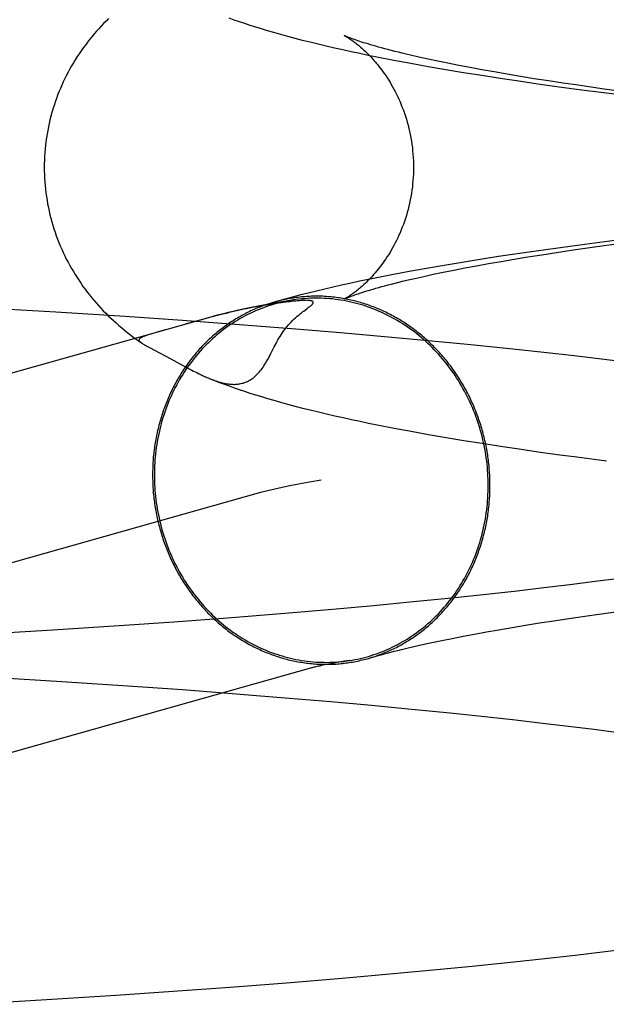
# Model space of a CAD drawing. Header units: inches. Extents: x 0 to 243, y 0 to 157.
# Tile 24 of 84: x 74.4971 to 74.559, y 82.6921 to 82.7962. Entities that reach past the tile are written whole.
import ezdxf

# ---------------------------------------------------------------- set-up
doc = ezdxf.new("R2010")
doc.units = ezdxf.units.IN
doc.header["$LTSCALE"] = 13.348617
doc.header["$MEASUREMENT"] = 0
doc.linetypes.add('HIDDEN', pattern=[0.2, 0.1, -0.1])
doc.layers.add('DEFAULT_2', color=8, linetype='HIDDEN')

msp = doc.modelspace()

# ---------------------------------------------------------------- linework, layer by layer
at = {"layer": 'DEFAULT_2', "color": 8, "linetype": 'HIDDEN'}
for p, q in [((74.53659, 82.79191), (74.53839, 82.79158)), ((74.53839, 82.79158), (74.54022, 82.79125)), ((74.5402, 82.79202), (74.53923, 82.79223)), ((74.54122, 82.7918), (74.5402, 82.79202)), ((74.5423, 82.79158), (74.54122, 82.7918)), ((74.54344, 82.79135), (74.5423, 82.79158)), ((74.54022, 82.79125), (74.54207, 82.79093)), ((74.54207, 82.79093), (74.54395, 82.79061)), ((74.54463, 82.79112), (74.54344, 82.79135)), ((74.54395, 82.79061), (74.54587, 82.79031)), ((74.54588, 82.79089), (74.54463, 82.79112)), ((74.54718, 82.79066), (74.54588, 82.79089)), ((74.54854, 82.79042), (74.54718, 82.79066)), ((74.54587, 82.79031), (74.54781, 82.79001)), ((74.54781, 82.79001), (74.54979, 82.78971)), ((74.54995, 82.79019), (74.54854, 82.79042)), ((74.54979, 82.78971), (74.55178, 82.78942)), ((74.5514, 82.78995), (74.54995, 82.79019)), ((74.55291, 82.78972), (74.5514, 82.78995)), ((74.55447, 82.78948), (74.55291, 82.78972)), ((74.55607, 82.78925), (74.55447, 82.78948)), ((74.55178, 82.78942), (74.55381, 82.78914)), ((74.55381, 82.78914), (74.55587, 82.78886)), ((74.55587, 82.78886), (74.55901, 82.78846)), ((74.55856, 82.78889), (74.55607, 82.78925)), ((74.56115, 82.78854), (74.55856, 82.78889)), ((74.55901, 82.78846), (74.56221, 82.78806)), ((74.55993, 82.77283), (74.55676, 82.77242)), ((74.55366, 82.77201), (74.55163, 82.77172)), ((74.55676, 82.77242), (74.55366, 82.77201)), ((74.55375, 82.77158), (74.55533, 82.77181)), ((74.55533, 82.77181), (74.55779, 82.77217)), ((74.55779, 82.77217), (74.56035, 82.77252)), ((74.5457, 82.77084), (74.54379, 82.77053)), ((74.54765, 82.77114), (74.5457, 82.77084)), ((74.54962, 82.77143), (74.54765, 82.77114)), ((74.54791, 82.77063), (74.54929, 82.77087)), ((74.54929, 82.77087), (74.55073, 82.77111)), ((74.55163, 82.77172), (74.54962, 82.77143)), ((74.55073, 82.77111), (74.55221, 82.77134)), ((74.55221, 82.77134), (74.55375, 82.77158)), ((74.54003, 82.76989), (74.5382, 82.76956)), ((74.5419, 82.77021), (74.54003, 82.76989)), ((74.54179, 82.76949), (74.54291, 82.76971)), ((74.54379, 82.77053), (74.5419, 82.77021)), ((74.54291, 82.76971), (74.54407, 82.76994)), ((74.54407, 82.76994), (74.5453, 82.77017)), ((74.5453, 82.77017), (74.54658, 82.7704)), ((74.54658, 82.7704), (74.54791, 82.77063)), ((74.53638, 82.76921), (74.5346, 82.76886)), ((74.5382, 82.76956), (74.53638, 82.76921)), ((74.53792, 82.76863), (74.5388, 82.76884)), ((74.5388, 82.76884), (74.53974, 82.76905)), ((74.53974, 82.76905), (74.54074, 82.76927)), ((74.54074, 82.76927), (74.54179, 82.76949)), ((74.50089, 82.76526), (74.49358, 82.76569)), ((74.52181, 82.76579), (74.52129, 82.76568)), ((74.52228, 82.76587), (74.52181, 82.76579)), ((74.52271, 82.76595), (74.52228, 82.76587)), ((74.52311, 82.76602), (74.52271, 82.76595)), ((74.52347, 82.76608), (74.52311, 82.76602)), ((74.52381, 82.76613), (74.52347, 82.76608)), ((74.52412, 82.76618), (74.52381, 82.76613)), ((74.52441, 82.76622), (74.52412, 82.76618)), ((74.52468, 82.76626), (74.52441, 82.76622)), ((74.52493, 82.76629), (74.52468, 82.76626)), ((74.52517, 82.76632), (74.52493, 82.76629)), ((74.52539, 82.76635), (74.52517, 82.76632)), ((74.52559, 82.76637), (74.52539, 82.76635)), ((74.52578, 82.76639), (74.52559, 82.76637)), ((74.52595, 82.76641), (74.52578, 82.76639)), ((74.52611, 82.76643), (74.52595, 82.76641)), ((74.52625, 82.76644), (74.52611, 82.76643)), ((74.52638, 82.76645), (74.52625, 82.76644)), ((74.52651, 82.76646), (74.52638, 82.76645)), ((74.52662, 82.76647), (74.52651, 82.76646)), ((74.52673, 82.76648), (74.52662, 82.76647)), ((74.52682, 82.76648), (74.52673, 82.76648)), ((74.52691, 82.76649), (74.52682, 82.76648)), ((74.52699, 82.76649), (74.52691, 82.76649)), ((74.52705, 82.76649), (74.52699, 82.76649)), ((74.52712, 82.76649), (74.52705, 82.76649)), ((74.52718, 82.7665), (74.52712, 82.76649)), ((74.52723, 82.7665), (74.52718, 82.7665)), ((74.52722, 82.76549), (74.52743, 82.76565)), ((74.52735, 82.7665), (74.52733, 82.7665)), ((74.5274, 82.7665), (74.52738, 82.7665)), ((74.52743, 82.76565), (74.52755, 82.76574)), ((74.51726, 82.76475), (74.38811, 82.72833)), ((74.5082, 82.7648), (74.50089, 82.76526)), ((74.51426, 82.76438), (74.5082, 82.7648)), ((74.51712, 82.76469), (74.51622, 82.76445)), ((74.52706, 82.76538), (74.52722, 82.76549)), ((74.52028, 82.76394), (74.51426, 82.76438)), ((74.51622, 82.76445), (74.51453, 82.76398)), ((74.52624, 82.76347), (74.52028, 82.76394)), ((74.53095, 82.76308), (74.52624, 82.76347)), ((74.5116, 82.76315), (74.51114, 82.76301)), ((74.51242, 82.76338), (74.5116, 82.76315)), ((74.53561, 82.76267), (74.53095, 82.76308)), ((74.5402, 82.76225), (74.53561, 82.76267)), ((74.50958, 82.76226), (74.50994, 82.76201)), ((74.50989, 82.76204), (74.50994, 82.76201)), ((74.51078, 82.76152), (74.51189, 82.76094)), ((74.54472, 82.76181), (74.5402, 82.76225)), ((74.54915, 82.76135), (74.54472, 82.76181)), ((74.55242, 82.76099), (74.54915, 82.76135)), ((74.51189, 82.76094), (74.51244, 82.76065)), ((74.51244, 82.76065), (74.51304, 82.76032)), ((74.51304, 82.76032), (74.51437, 82.7596)), ((74.55564, 82.76063), (74.55242, 82.76099)), ((74.55881, 82.76026), (74.55564, 82.76063)), ((74.51437, 82.7596), (74.51477, 82.75939)), ((74.51477, 82.75939), (74.51502, 82.75925)), ((74.56192, 82.75987), (74.55881, 82.76026)), ((74.51502, 82.75925), (74.51526, 82.75913)), ((74.51526, 82.75913), (74.51543, 82.75904)), ((74.51543, 82.75904), (74.5156, 82.75895)), ((74.5156, 82.75895), (74.51577, 82.75887)), ((74.51577, 82.75887), (74.51593, 82.75879)), ((74.51593, 82.75879), (74.51604, 82.75873)), ((74.51604, 82.75873), (74.51615, 82.75868)), ((74.51615, 82.75868), (74.51626, 82.75863)), ((74.51626, 82.75863), (74.51637, 82.75857)), ((74.51637, 82.75857), (74.51649, 82.75852)), ((74.51649, 82.75852), (74.5166, 82.75847)), ((74.5166, 82.75847), (74.51672, 82.75842)), ((74.51672, 82.75842), (74.51684, 82.75836)), ((74.51684, 82.75836), (74.51696, 82.75831)), ((74.53662, 82.753), (74.53842, 82.75267)), ((74.53842, 82.75267), (74.54025, 82.75234)), ((74.54025, 82.75234), (74.5421, 82.75202)), ((74.5421, 82.75202), (74.54399, 82.7517)), ((74.54399, 82.7517), (74.5459, 82.7514)), ((74.5459, 82.7514), (74.54785, 82.7511)), ((74.54785, 82.7511), (74.54982, 82.7508)), ((74.54982, 82.7508), (74.55182, 82.75051)), ((74.55182, 82.75051), (74.55385, 82.75023)), ((74.55385, 82.75023), (74.55591, 82.74995)), ((74.55591, 82.74995), (74.55905, 82.74955)), ((74.5225, 82.74618), (74.39341, 82.70978)), ((74.55518, 82.73643), (74.55243, 82.7361)), ((74.55785, 82.73677), (74.55518, 82.73643)), ((74.56043, 82.73711), (74.55785, 82.73677)), ((74.5467, 82.73546), (74.54272, 82.73504)), ((74.5496, 82.73578), (74.5467, 82.73546)), ((74.55243, 82.7361), (74.5496, 82.73578)), ((74.53862, 82.73462), (74.53442, 82.73423)), ((74.54272, 82.73504), (74.53862, 82.73462)), ((74.52464, 82.73337), (74.51903, 82.73292)), ((74.53012, 82.73384), (74.52464, 82.73337)), ((74.53442, 82.73423), (74.53012, 82.73384)), ((74.5575, 82.73322), (74.56004, 82.73357)), ((74.51334, 82.7325), (74.50757, 82.73209)), ((74.51903, 82.73292), (74.51334, 82.7325)), ((74.55049, 82.73216), (74.55196, 82.7324)), ((74.55196, 82.7324), (74.55349, 82.73263)), ((74.55349, 82.73263), (74.55506, 82.73287)), ((74.55506, 82.73287), (74.5575, 82.73322)), ((74.50058, 82.73164), (74.49355, 82.73121)), ((74.50757, 82.73209), (74.50058, 82.73164)), ((74.5439, 82.731), (74.54511, 82.73123)), ((74.54511, 82.73123), (74.54638, 82.73146)), ((74.54638, 82.73146), (74.54769, 82.73169)), ((74.54769, 82.73169), (74.54907, 82.73193)), ((74.54907, 82.73193), (74.55049, 82.73216)), ((74.53868, 82.72991), (74.53961, 82.73012)), ((74.53961, 82.73012), (74.5406, 82.73033)), ((74.5406, 82.73033), (74.54164, 82.73055)), ((74.54164, 82.73055), (74.54274, 82.73077)), ((74.54274, 82.73077), (74.5439, 82.731)), ((74.53781, 82.7297), (74.53868, 82.72991)), ((74.53043, 82.72818), (74.52993, 82.72809)), ((74.53099, 82.72828), (74.53043, 82.72818)), ((74.49447, 82.72664), (74.50151, 82.72621)), ((74.50151, 82.72621), (74.50849, 82.72575)), ((74.50849, 82.72575), (74.51426, 82.72535)), ((74.51426, 82.72535), (74.51994, 82.72492)), ((74.51994, 82.72492), (74.52554, 82.72446)), ((74.52554, 82.72446), (74.52993, 82.72409)), ((74.52993, 82.72409), (74.53423, 82.7237)), ((74.53423, 82.7237), (74.53844, 82.7233)), ((74.53844, 82.7233), (74.54255, 82.72289)), ((74.54255, 82.72289), (74.54653, 82.72247)), ((74.54653, 82.72247), (74.54945, 82.72215)), ((74.54945, 82.72215), (74.55228, 82.72182)), ((74.55228, 82.72182), (74.55504, 82.72149)), ((74.55504, 82.72149), (74.55771, 82.72116)), ((74.55771, 82.72116), (74.5603, 82.72082)), ((74.5589, 82.69767), (74.562, 82.69805)), ((74.54927, 82.69657), (74.55253, 82.69693)), ((74.55253, 82.69693), (74.55574, 82.69729)), ((74.55574, 82.69729), (74.5589, 82.69767)), ((74.54034, 82.69568), (74.54485, 82.69612)), ((74.54485, 82.69612), (74.54927, 82.69657)), ((74.52523, 82.69436), (74.53112, 82.69485)), ((74.53112, 82.69485), (74.53576, 82.69525)), ((74.53576, 82.69525), (74.54034, 82.69568)), ((74.51326, 82.69346), (74.51928, 82.6939)), ((74.51928, 82.6939), (74.52523, 82.69436)), ((74.49991, 82.69259), (74.50721, 82.69305)), ((74.50721, 82.69305), (74.51326, 82.69346)), ((74.49262, 82.69216), (74.49991, 82.69259))]:
    msp.add_line(p, q, dxfattribs=at)
for points in [[(74.50646, 82.79632), (74.50619, 82.79605), (74.50593, 82.79579), (74.50567, 82.79551), (74.50542, 82.79524), (74.50517, 82.79496), (74.50493, 82.79468), (74.50469, 82.79439), (74.50445, 82.7941), (74.50422, 82.79381), (74.504, 82.79351), (74.50378, 82.79321), (74.50356, 82.7929), (74.50335, 82.79259), (74.50314, 82.79228), (74.50294, 82.79196), (74.50274, 82.79164), (74.50255, 82.79131), (74.50236, 82.79098), (74.50218, 82.79065), (74.50201, 82.79031), (74.50184, 82.78997), (74.50167, 82.78962), (74.50151, 82.78927), (74.50136, 82.78892), (74.50121, 82.78857), (74.50107, 82.78821), (74.50094, 82.78784), (74.50081, 82.78748), (74.50069, 82.78711), (74.50057, 82.78674), (74.50046, 82.78636), (74.50036, 82.78599), (74.50026, 82.78561), (74.50017, 82.78523), (74.50009, 82.78485), (74.50002, 82.78446), (74.49995, 82.78408), (74.49989, 82.78369), (74.49983, 82.7833), (74.49979, 82.78291), (74.49975, 82.78252), (74.49972, 82.78213), (74.49969, 82.78173), (74.49967, 82.78134), (74.49966, 82.78095), (74.49966, 82.78058)], [(74.51917, 82.79637), (74.5197, 82.79618), (74.52024, 82.796), (74.5208, 82.79581), (74.52137, 82.79562), (74.52197, 82.79544), (74.52258, 82.79525), (74.52322, 82.79505), (74.52389, 82.79486), (74.5246, 82.79466), (74.52534, 82.79446), (74.52611, 82.79425), (74.52691, 82.79404), (74.52774, 82.79384), (74.52858, 82.79363), (74.52944, 82.79343), (74.53032, 82.79322), (74.5312, 82.79302), (74.53209, 82.79283), (74.53299, 82.79264), (74.53389, 82.79245), (74.53479, 82.79227), (74.53659, 82.79191)], [(74.53135, 82.79451), (74.53134, 82.79452), (74.53135, 82.79451), (74.53136, 82.79451), (74.53138, 82.7945), (74.53141, 82.79448), (74.53144, 82.79446), (74.53148, 82.79444), (74.53153, 82.79442), (74.53158, 82.79439), (74.53163, 82.79435), (74.53169, 82.79432), (74.53176, 82.79427), (74.53183, 82.79423), (74.5319, 82.79418), (74.53198, 82.79413), (74.53206, 82.79407), (74.53215, 82.79401), (74.53224, 82.79395), (74.53233, 82.79388), (74.53243, 82.79381), (74.53253, 82.79373), (74.53263, 82.79365), (74.53274, 82.79357), (74.53285, 82.79348), (74.53296, 82.79339), (74.53307, 82.79329), (74.53319, 82.79319), (74.53331, 82.79308), (74.53343, 82.79297), (74.53356, 82.79285), (74.53368, 82.79273), (74.53381, 82.79261), (74.53394, 82.79247), (74.53407, 82.79234), (74.53421, 82.79219), (74.53434, 82.79205), (74.53448, 82.79189), (74.53462, 82.79173), (74.53476, 82.79157), (74.5349, 82.7914), (74.53504, 82.79122), (74.53518, 82.79104), (74.53533, 82.79085), (74.53547, 82.79065), (74.53561, 82.79045), (74.53576, 82.79024), (74.5359, 82.79002), (74.53604, 82.7898), (74.53618, 82.78957), (74.53632, 82.78933), (74.53646, 82.78909), (74.5366, 82.78884), (74.53673, 82.78858), (74.53687, 82.78832), (74.537, 82.78805), (74.53712, 82.78777), (74.53725, 82.78749), (74.53737, 82.7872), (74.53748, 82.78691), (74.5376, 82.78661), (74.53771, 82.7863), (74.53781, 82.78599), (74.53791, 82.78568), (74.538, 82.78536), (74.53809, 82.78503), (74.53817, 82.7847), (74.53825, 82.78437), (74.53832, 82.78404), (74.53838, 82.7837), (74.53844, 82.78336), (74.53849, 82.78301), (74.53854, 82.78267), (74.53857, 82.78232), (74.5386, 82.78197), (74.53863, 82.78162), (74.53865, 82.78126), (74.53866, 82.78091), (74.53866, 82.78058)], [(74.53923, 82.79223), (74.53833, 82.79244), (74.5379, 82.79254), (74.53748, 82.79264), (74.53708, 82.79274), (74.53669, 82.79284), (74.53632, 82.79293), (74.53596, 82.79303), (74.53562, 82.79312), (74.53529, 82.79321), (74.53498, 82.79329), (74.53468, 82.79338), (74.53439, 82.79346), (74.53412, 82.79354), (74.53387, 82.79362), (74.53362, 82.79369), (74.53339, 82.79376), (74.53318, 82.79383), (74.53298, 82.7939), (74.53279, 82.79396), (74.53262, 82.79402), (74.53245, 82.79408), (74.5323, 82.79413), (74.53217, 82.79418), (74.53204, 82.79423), (74.53193, 82.79427), (74.53182, 82.79431), (74.53173, 82.79435), (74.53165, 82.79438), (74.53158, 82.79441), (74.53152, 82.79444), (74.53147, 82.79446), (74.53142, 82.79448), (74.53139, 82.79449), (74.53137, 82.79451), (74.53136, 82.79451)], [(74.49966, 82.78058), (74.49966, 82.78022), (74.49967, 82.77983), (74.49969, 82.77944), (74.49971, 82.77905), (74.49975, 82.77866), (74.49979, 82.77827), (74.49983, 82.77788), (74.49989, 82.77749), (74.49995, 82.7771), (74.50001, 82.77672), (74.50009, 82.77634), (74.50017, 82.77595), (74.50026, 82.77557), (74.50035, 82.7752), (74.50046, 82.77482), (74.50056, 82.77445), (74.50068, 82.77408), (74.5008, 82.77371), (74.50093, 82.77335), (74.50106, 82.77298), (74.5012, 82.77263), (74.50135, 82.77227), (74.5015, 82.77192), (74.50166, 82.77157), (74.50182, 82.77122), (74.50199, 82.77088), (74.50217, 82.77055), (74.50235, 82.77021), (74.50253, 82.76988), (74.50273, 82.76956), (74.50292, 82.76924), (74.50312, 82.76892), (74.50333, 82.7686), (74.50354, 82.7683), (74.50375, 82.76799), (74.50397, 82.76769), (74.5042, 82.76739), (74.50443, 82.7671), (74.50466, 82.76681), (74.5049, 82.76652), (74.50514, 82.76624), (74.50539, 82.76596), (74.50564, 82.76569), (74.50589, 82.76542), (74.50616, 82.76515), (74.50642, 82.76489), (74.50669, 82.76462), (74.50697, 82.76437), (74.50724, 82.76412), (74.50753, 82.76387), (74.50781, 82.76363), (74.50809, 82.76339), (74.50838, 82.76315), (74.50868, 82.76293), (74.50897, 82.7627), (74.50927, 82.76248), (74.50958, 82.76226)], [(74.53866, 82.78058), (74.53866, 82.78025), (74.53865, 82.7799), (74.53863, 82.77955), (74.5386, 82.7792), (74.53857, 82.77885), (74.53854, 82.7785), (74.53849, 82.77815), (74.53844, 82.77781), (74.53838, 82.77747), (74.53832, 82.77713), (74.53825, 82.77679), (74.53817, 82.77646), (74.53809, 82.77613), (74.538, 82.77581), (74.53791, 82.77549), (74.53781, 82.77517), (74.5377, 82.77486), (74.5376, 82.77455), (74.53748, 82.77425), (74.53737, 82.77396), (74.53724, 82.77367), (74.53712, 82.77339), (74.53699, 82.77311), (74.53686, 82.77284), (74.53673, 82.77258), (74.53659, 82.77232), (74.53646, 82.77207), (74.53632, 82.77183), (74.53618, 82.77159), (74.53604, 82.77136), (74.53589, 82.77114), (74.53575, 82.77092), (74.53561, 82.77072), (74.53547, 82.77051), (74.53532, 82.77032), (74.53518, 82.77013), (74.53504, 82.76994), (74.5349, 82.76977), (74.53476, 82.76959), (74.53462, 82.76943), (74.53448, 82.76927), (74.53434, 82.76912), (74.53421, 82.76897), (74.53407, 82.76883), (74.53394, 82.76869), (74.53381, 82.76856), (74.53368, 82.76843), (74.53355, 82.76831), (74.53343, 82.76819), (74.53331, 82.76808), (74.53319, 82.76798), (74.53307, 82.76787), (74.53296, 82.76778), (74.53284, 82.76768), (74.53273, 82.76759), (74.53263, 82.76751), (74.53252, 82.76743), (74.53242, 82.76735), (74.53233, 82.76728), (74.53223, 82.76721), (74.53214, 82.76715), (74.53206, 82.76709), (74.53198, 82.76704), (74.5319, 82.76698), (74.53182, 82.76693), (74.53175, 82.76689), (74.53169, 82.76685), (74.53163, 82.76681), (74.53157, 82.76678), (74.53152, 82.76675), (74.53148, 82.76673), (74.53144, 82.7667), (74.53141, 82.76669), (74.53138, 82.76667), (74.53136, 82.76666), (74.53135, 82.76665), (74.53134, 82.76665)], [(74.5346, 82.76886), (74.53371, 82.76868), (74.53282, 82.76849), (74.53194, 82.7683), (74.53106, 82.76811), (74.53017, 82.76791), (74.52929, 82.76771), (74.52841, 82.7675), (74.52752, 82.76728), (74.52663, 82.76705), (74.52574, 82.76682), (74.52484, 82.76657), (74.52395, 82.76632)], [(74.53134, 82.76665), (74.53135, 82.76665), (74.53137, 82.76666), (74.53139, 82.76667), (74.53143, 82.76669), (74.53147, 82.76671), (74.53152, 82.76673), (74.53158, 82.76676), (74.53165, 82.76679), (74.53174, 82.76682), (74.53183, 82.76686), (74.53193, 82.7669), (74.53205, 82.76694), (74.53217, 82.76699), (74.53231, 82.76704), (74.53246, 82.76709), (74.53263, 82.76715), (74.5328, 82.76721), (74.53299, 82.76727), (74.53319, 82.76734), (74.53341, 82.76741), (74.53364, 82.76748), (74.53388, 82.76755), (74.53414, 82.76763), (74.53441, 82.76771), (74.5347, 82.76779), (74.535, 82.76788), (74.53531, 82.76797), (74.53564, 82.76806), (74.53598, 82.76815), (74.53634, 82.76824), (74.53672, 82.76834), (74.5371, 82.76843), (74.53751, 82.76853), (74.53792, 82.76863)], [(74.52592, 82.76655), (74.52566, 82.76651), (74.52537, 82.76645), (74.52508, 82.76639), (74.52479, 82.76633), (74.5245, 82.76626), (74.52421, 82.76618), (74.52393, 82.7661), (74.52364, 82.76602), (74.52336, 82.76593), (74.52308, 82.76583), (74.5228, 82.76573), (74.52252, 82.76562), (74.52224, 82.76551), (74.52197, 82.76539), (74.52169, 82.76527), (74.52142, 82.76514), (74.52115, 82.76501), (74.52089, 82.76487), (74.52062, 82.76473), (74.52036, 82.76458), (74.5201, 82.76443), (74.51985, 82.76428), (74.51959, 82.76411), (74.51934, 82.76395), (74.51909, 82.76378), (74.51885, 82.7636), (74.5186, 82.76342), (74.51836, 82.76323), (74.51813, 82.76305), (74.51789, 82.76285), (74.51766, 82.76265), (74.51743, 82.76245), (74.51721, 82.76224), (74.51699, 82.76203), (74.51677, 82.76182), (74.51656, 82.7616), (74.51635, 82.76137), (74.51614, 82.76115), (74.51594, 82.76092), (74.51574, 82.76068), (74.51554, 82.76044), (74.51535, 82.7602), (74.51516, 82.75995), (74.51498, 82.7597), (74.5148, 82.75945), (74.51462, 82.75919), (74.51445, 82.75893), (74.51428, 82.75867), (74.51411, 82.75841), (74.51396, 82.75814), (74.5138, 82.75786), (74.51365, 82.75759), (74.5135, 82.75731), (74.51336, 82.75703), (74.51322, 82.75674), (74.51309, 82.75646), (74.51296, 82.75617), (74.51283, 82.75588), (74.51272, 82.75558), (74.5126, 82.75529), (74.51249, 82.75499), (74.51238, 82.75469), (74.51228, 82.75438), (74.51219, 82.75408), (74.51209, 82.75377), (74.51201, 82.75347), (74.51193, 82.75316), (74.51185, 82.75284), (74.51178, 82.75253), (74.51171, 82.75222), (74.51165, 82.7519), (74.51159, 82.75158), (74.51154, 82.75126), (74.51149, 82.75095), (74.51145, 82.75062), (74.51141, 82.7503), (74.51138, 82.74998), (74.51135, 82.74966), (74.51133, 82.74934), (74.51131, 82.74901), (74.5113, 82.74869), (74.51129, 82.74836), (74.51129, 82.74804)], [(74.54674, 82.74694), (74.54674, 82.74713), (74.54674, 82.74732), (74.54674, 82.74751), (74.54673, 82.7477), (74.54672, 82.74789), (74.54671, 82.74808), (74.5467, 82.74827), (74.54669, 82.74846), (74.54667, 82.74865), (74.54666, 82.74884), (74.54664, 82.74904), (74.54662, 82.74923), (74.5466, 82.74942), (74.54658, 82.74961), (74.54655, 82.7498), (74.54652, 82.74999), (74.5465, 82.75017), (74.54647, 82.75036), (74.54643, 82.75055), (74.5464, 82.75074), (74.54637, 82.75093), (74.54633, 82.75112), (74.54629, 82.7513), (74.54625, 82.75149), (74.54621, 82.75168), (74.54617, 82.75186), (74.54612, 82.75205), (74.54607, 82.75224), (74.54603, 82.75242), (74.54598, 82.75261), (74.54593, 82.75279), (74.54587, 82.75297), (74.54582, 82.75316), (74.54576, 82.75334), (74.5457, 82.75352), (74.54564, 82.7537), (74.54558, 82.75388), (74.54552, 82.75406), (74.54545, 82.75424), (74.54539, 82.75442), (74.54532, 82.7546), (74.54525, 82.75478), (74.54518, 82.75495), (74.54511, 82.75513), (74.54503, 82.75531), (74.54496, 82.75548), (74.54488, 82.75565), (74.5448, 82.75583), (74.54472, 82.756), (74.54464, 82.75617), (74.54456, 82.75634), (74.54447, 82.75651), (74.54439, 82.75668), (74.5443, 82.75685), (74.54421, 82.75701), (74.54412, 82.75718), (74.54403, 82.75735), (74.54393, 82.75751), (74.54384, 82.75767), (74.54374, 82.75784), (74.54364, 82.758), (74.54354, 82.75816), (74.54344, 82.75832), (74.54334, 82.75847), (74.54324, 82.75863), (74.54313, 82.75879), (74.54303, 82.75894), (74.54292, 82.7591), (74.54281, 82.75925), (74.5427, 82.7594), (74.54259, 82.75955), (74.54247, 82.7597), (74.54236, 82.75985), (74.54224, 82.76), (74.54213, 82.76014), (74.54201, 82.76029), (74.54189, 82.76043), (74.54177, 82.76057), (74.54165, 82.76071), (74.54152, 82.76085), (74.5414, 82.76099), (74.54127, 82.76113), (74.54115, 82.76126), (74.54102, 82.7614), (74.54089, 82.76153), (74.54076, 82.76166), (74.54063, 82.76179), (74.5405, 82.76192), (74.54036, 82.76205), (74.54023, 82.76217), (74.54009, 82.7623), (74.53996, 82.76242), (74.53982, 82.76254), (74.53968, 82.76266), (74.53954, 82.76278), (74.5394, 82.7629), (74.53926, 82.76302), (74.53911, 82.76313), (74.53897, 82.76324), (74.53882, 82.76336), (74.53868, 82.76347), (74.53853, 82.76357), (74.53838, 82.76368), (74.53823, 82.76379), (74.53808, 82.76389), (74.53793, 82.76399), (74.53778, 82.76409), (74.53763, 82.76419), (74.53748, 82.76429), (74.53732, 82.76438), (74.53717, 82.76448), (74.53701, 82.76457), (74.53686, 82.76466), (74.5367, 82.76475), (74.53654, 82.76484), (74.53638, 82.76492), (74.53622, 82.76501), (74.53606, 82.76509), (74.5359, 82.76517), (74.53574, 82.76525), (74.53558, 82.76533), (74.53542, 82.7654), (74.53525, 82.76548), (74.53509, 82.76555), (74.53493, 82.76562), (74.53476, 82.76569), (74.5346, 82.76575), (74.53443, 82.76582), (74.53426, 82.76588), (74.5341, 82.76594), (74.53393, 82.766), (74.53376, 82.76606), (74.53359, 82.76612), (74.53342, 82.76617), (74.53325, 82.76622), (74.53308, 82.76627), (74.53291, 82.76632), (74.53274, 82.76637), (74.53257, 82.76642), (74.5324, 82.76646), (74.53223, 82.7665), (74.53205, 82.76654), (74.53188, 82.76658), (74.53171, 82.76662), (74.53154, 82.76665), (74.53136, 82.76668), (74.53119, 82.76671), (74.53102, 82.76674), (74.53084, 82.76677), (74.53067, 82.76679), (74.53049, 82.76682), (74.53032, 82.76684), (74.53015, 82.76686), (74.52997, 82.76688), (74.5298, 82.76689), (74.52962, 82.7669), (74.52945, 82.76692), (74.52927, 82.76693), (74.5291, 82.76694), (74.52892, 82.76694), (74.52875, 82.76695), (74.52857, 82.76695), (74.5284, 82.76695), (74.52822, 82.76695), (74.52805, 82.76695), (74.52787, 82.76694), (74.5277, 82.76693), (74.52752, 82.76692), (74.52735, 82.76691), (74.52717, 82.7669), (74.527, 82.76689), (74.52683, 82.76687), (74.52665, 82.76685), (74.52648, 82.76683), (74.52631, 82.76681), (74.52613, 82.76679), (74.52596, 82.76676), (74.52579, 82.76674), (74.52562, 82.76671), (74.52544, 82.76668), (74.52527, 82.76664), (74.5251, 82.76661), (74.52493, 82.76657), (74.52476, 82.76653), (74.52459, 82.76649), (74.52442, 82.76645), (74.52425, 82.76641), (74.52408, 82.76636)], [(74.54656, 82.74694), (74.54655, 82.74727), (74.54655, 82.74759), (74.54653, 82.74792), (74.54652, 82.74824), (74.54649, 82.74857), (74.54647, 82.74889), (74.54643, 82.74922), (74.5464, 82.74954), (74.54635, 82.74986), (74.54631, 82.75018), (74.54625, 82.75051), (74.5462, 82.75083), (74.54613, 82.75115), (74.54607, 82.75147), (74.54599, 82.75178), (74.54592, 82.7521), (74.54583, 82.75241), (74.54575, 82.75273), (74.54566, 82.75304), (74.54556, 82.75335), (74.54546, 82.75366), (74.54535, 82.75397), (74.54524, 82.75427), (74.54513, 82.75458), (74.54501, 82.75488), (74.54488, 82.75518), (74.54475, 82.75547), (74.54462, 82.75577), (74.54448, 82.75606), (74.54434, 82.75635), (74.54419, 82.75664), (74.54404, 82.75692), (74.54389, 82.75721), (74.54373, 82.75748), (74.54356, 82.75776), (74.5434, 82.75804), (74.54322, 82.75831), (74.54305, 82.75857), (74.54287, 82.75884), (74.54268, 82.7591), (74.54249, 82.75936), (74.5423, 82.75961), (74.54211, 82.75986), (74.54191, 82.76011), (74.5417, 82.76035), (74.5415, 82.76059), (74.54129, 82.76083), (74.54107, 82.76106), (74.54085, 82.76129), (74.54063, 82.76152), (74.54041, 82.76174), (74.54018, 82.76195), (74.53995, 82.76217), (74.53972, 82.76237), (74.53948, 82.76258), (74.53924, 82.76278), (74.539, 82.76297), (74.53875, 82.76317), (74.5385, 82.76335), (74.53825, 82.76353), (74.538, 82.76371), (74.53774, 82.76388), (74.53748, 82.76405), (74.53722, 82.76422), (74.53695, 82.76437), (74.53669, 82.76453), (74.53642, 82.76468), (74.53615, 82.76482), (74.53588, 82.76496), (74.5356, 82.7651), (74.53532, 82.76522), (74.53505, 82.76535), (74.53477, 82.76547), (74.53448, 82.76558), (74.5342, 82.76569), (74.53392, 82.76579), (74.53363, 82.76589), (74.53334, 82.76599), (74.53305, 82.76607), (74.53276, 82.76616), (74.53247, 82.76623), (74.53218, 82.7663), (74.53189, 82.76637), (74.53159, 82.76643), (74.5313, 82.76649), (74.531, 82.76654), (74.53071, 82.76658), (74.53041, 82.76662), (74.53011, 82.76666), (74.52981, 82.76668), (74.52952, 82.76671), (74.52922, 82.76672), (74.52892, 82.76674), (74.52862, 82.76674), (74.52833, 82.76674), (74.52803, 82.76674), (74.52773, 82.76673), (74.52743, 82.76671), (74.52714, 82.76669), (74.52684, 82.76667), (74.52655, 82.76664), (74.52625, 82.7666), (74.52596, 82.76656), (74.52521, 82.76644)], [(74.52395, 82.76632), (74.52392, 82.76631), (74.52375, 82.76626), (74.52358, 82.76621), (74.52341, 82.76616), (74.52325, 82.76611), (74.52308, 82.76605), (74.52292, 82.76599), (74.52275, 82.76593), (74.52259, 82.76587), (74.52243, 82.76581), (74.52226, 82.76574), (74.5221, 82.76567), (74.52194, 82.7656), (74.52178, 82.76553), (74.52162, 82.76546), (74.52146, 82.76539), (74.5213, 82.76531), (74.52114, 82.76523), (74.52099, 82.76515), (74.52083, 82.76507), (74.52067, 82.76499), (74.52052, 82.76491), (74.52037, 82.76482), (74.52021, 82.76473), (74.52006, 82.76464), (74.51991, 82.76455), (74.51976, 82.76446), (74.51961, 82.76436), (74.51946, 82.76427), (74.51931, 82.76417), (74.51917, 82.76407), (74.51902, 82.76397), (74.51887, 82.76387), (74.51873, 82.76376), (74.51859, 82.76366), (74.51845, 82.76355), (74.5183, 82.76344), (74.51816, 82.76333), (74.51803, 82.76322), (74.51789, 82.76311), (74.51775, 82.76299), (74.51761, 82.76288), (74.51748, 82.76276), (74.51735, 82.76264), (74.51721, 82.76252), (74.51708, 82.7624), (74.51695, 82.76227), (74.51682, 82.76215), (74.5167, 82.76202), (74.51657, 82.7619), (74.51644, 82.76177), (74.51632, 82.76164), (74.5162, 82.7615), (74.51607, 82.76137), (74.51595, 82.76124), (74.51583, 82.7611), (74.51572, 82.76096), (74.5156, 82.76082), (74.51548, 82.76068), (74.51537, 82.76054), (74.51526, 82.7604), (74.51514, 82.76026), (74.51503, 82.76011), (74.51492, 82.75997), (74.51482, 82.75982), (74.51471, 82.75967), (74.51461, 82.75952), (74.5145, 82.75937), (74.5144, 82.75922), (74.5143, 82.75907), (74.5142, 82.75891), (74.5141, 82.75876), (74.51401, 82.7586), (74.51391, 82.75844), (74.51382, 82.75828), (74.51372, 82.75813), (74.51363, 82.75796), (74.51355, 82.7578), (74.51346, 82.75764), (74.51337, 82.75748), (74.51329, 82.75731), (74.5132, 82.75715), (74.51312, 82.75698), (74.51304, 82.75681), (74.51296, 82.75665), (74.51289, 82.75648), (74.51281, 82.75631), (74.51274, 82.75614), (74.51266, 82.75596), (74.51259, 82.75579), (74.51252, 82.75562), (74.51246, 82.75544), (74.51239, 82.75527), (74.51232, 82.75509), (74.51226, 82.75492), (74.5122, 82.75474), (74.51214, 82.75456), (74.51208, 82.75439), (74.51203, 82.75421), (74.51197, 82.75403), (74.51192, 82.75385), (74.51187, 82.75367), (74.51182, 82.75348), (74.51177, 82.7533), (74.51172, 82.75312), (74.51168, 82.75294), (74.51163, 82.75275), (74.51159, 82.75257), (74.51155, 82.75238), (74.51151, 82.7522), (74.51148, 82.75201), (74.51144, 82.75183), (74.51141, 82.75164), (74.51138, 82.75145), (74.51135, 82.75127), (74.51132, 82.75108), (74.51129, 82.75089), (74.51127, 82.7507), (74.51124, 82.75051), (74.51122, 82.75033), (74.5112, 82.75014), (74.51118, 82.74995), (74.51117, 82.74976), (74.51115, 82.74957), (74.51114, 82.74938), (74.51113, 82.74919), (74.51112, 82.749), (74.51111, 82.74881), (74.51111, 82.74862), (74.5111, 82.74842), (74.5111, 82.74823), (74.5111, 82.74804)], [(74.52521, 82.76644), (74.52449, 82.76632), (74.52375, 82.76619), (74.52301, 82.76605), (74.52224, 82.76591), (74.5215, 82.76576), (74.52082, 82.76562), (74.52019, 82.76548), (74.51961, 82.76535), (74.51908, 82.76522), (74.51858, 82.7651), (74.51811, 82.76498), (74.51767, 82.76486), (74.51726, 82.76475)], [(74.52129, 82.76568), (74.52102, 82.76563), (74.52074, 82.76557), (74.52045, 82.76551), (74.52015, 82.76545), (74.51984, 82.76538), (74.51952, 82.7653), (74.5192, 82.76522), (74.51886, 82.76514), (74.51852, 82.76506)], [(74.52731, 82.7665), (74.52728, 82.7665), (74.52723, 82.7665)], [(74.52755, 82.76574), (74.5276, 82.76578), (74.52765, 82.76582), (74.5277, 82.76585), (74.52774, 82.76589), (74.52778, 82.76592), (74.52782, 82.76595), (74.52786, 82.76598), (74.52789, 82.76601), (74.52792, 82.76604), (74.52795, 82.76607), (74.52797, 82.76609), (74.52799, 82.76611), (74.52801, 82.76614), (74.52803, 82.76616), (74.52804, 82.76618), (74.52805, 82.7662), (74.52806, 82.76622), (74.52807, 82.76623), (74.52808, 82.76625), (74.52808, 82.76626), (74.52808, 82.76628), (74.52808, 82.76629), (74.52808, 82.76631), (74.52808, 82.76632), (74.52808, 82.76633), (74.52807, 82.76634), (74.52806, 82.76635), (74.52806, 82.76636), (74.52805, 82.76637), (74.52804, 82.76638), (74.52803, 82.76639), (74.52801, 82.7664), (74.528, 82.76641), (74.52799, 82.76641), (74.52797, 82.76642), (74.52796, 82.76643), (74.52794, 82.76643), (74.52793, 82.76644), (74.52791, 82.76644), (74.52789, 82.76645), (74.52787, 82.76645), (74.52786, 82.76646), (74.52784, 82.76646), (74.52782, 82.76646), (74.5278, 82.76647), (74.52778, 82.76647), (74.52777, 82.76647), (74.52775, 82.76647), (74.52773, 82.76648), (74.52771, 82.76648), (74.52769, 82.76648), (74.52767, 82.76648), (74.52765, 82.76648), (74.52764, 82.76649), (74.52762, 82.76649), (74.5276, 82.76649), (74.52758, 82.76649), (74.52756, 82.76649), (74.52754, 82.76649), (74.52752, 82.76649), (74.5275, 82.76649), (74.52748, 82.76649), (74.52746, 82.7665), (74.52744, 82.7665), (74.52742, 82.7665)], [(74.51852, 82.76506), (74.51805, 82.76493), (74.51712, 82.76469)], [(74.52359, 82.76089), (74.52396, 82.7616), (74.52405, 82.76178), (74.52414, 82.76196), (74.52424, 82.76214), (74.52434, 82.76233), (74.52445, 82.76251), (74.52456, 82.76269), (74.52467, 82.76287), (74.52479, 82.76305), (74.52491, 82.76322), (74.52504, 82.7634), (74.52517, 82.76357), (74.5253, 82.76374), (74.52544, 82.7639), (74.52559, 82.76406), (74.52573, 82.76422), (74.52588, 82.76437), (74.52603, 82.76451), (74.52618, 82.76465), (74.52633, 82.76479), (74.52648, 82.76492)], [(74.52648, 82.76492), (74.52657, 82.76499), (74.52665, 82.76506), (74.52674, 82.76513), (74.52682, 82.76519), (74.5269, 82.76526), (74.52698, 82.76532), (74.52706, 82.76538)], [(74.51114, 82.76301), (74.51093, 82.76295), (74.51075, 82.76289), (74.51057, 82.76284), (74.51042, 82.76278), (74.51028, 82.76273), (74.51016, 82.76269), (74.51005, 82.76264), (74.50996, 82.7626), (74.50987, 82.76256), (74.50981, 82.76252), (74.50975, 82.76248), (74.50971, 82.76244), (74.50969, 82.7624), (74.50967, 82.76236), (74.50966, 82.76232), (74.50967, 82.76228), (74.50969, 82.76224), (74.50971, 82.7622), (74.50974, 82.76216), (74.50979, 82.76212), (74.50984, 82.76208), (74.5099, 82.76203)], [(74.50994, 82.76201), (74.50996, 82.76199), (74.51003, 82.76194), (74.51011, 82.76189), (74.5102, 82.76184), (74.51028, 82.76179), (74.51038, 82.76174), (74.51047, 82.76169), (74.51057, 82.76163), (74.51078, 82.76152)], [(74.51736, 82.75815), (74.51743, 82.75812), (74.5175, 82.7581), (74.51757, 82.75807), (74.51764, 82.75804), (74.51772, 82.75802), (74.51779, 82.75799), (74.51787, 82.75796), (74.51795, 82.75794), (74.51803, 82.75791), (74.51811, 82.75789), (74.5182, 82.75786), (74.51828, 82.75784), (74.51837, 82.75782), (74.51846, 82.75779), (74.51855, 82.75777), (74.51864, 82.75775), (74.51873, 82.75773), (74.51882, 82.75772), (74.51892, 82.7577), (74.51902, 82.75768), (74.51912, 82.75767), (74.51922, 82.75766), (74.51932, 82.75765), (74.51943, 82.75764), (74.51954, 82.75764), (74.51965, 82.75763), (74.51976, 82.75763), (74.51987, 82.75764), (74.51998, 82.75764), (74.52009, 82.75765), (74.52021, 82.75767), (74.52032, 82.75769), (74.52044, 82.75771), (74.52055, 82.75774), (74.52067, 82.75777), (74.52079, 82.75781), (74.5209, 82.75785), (74.52102, 82.7579), (74.52114, 82.75795), (74.52125, 82.75801), (74.52137, 82.75807), (74.52149, 82.75814), (74.5216, 82.75822), (74.52171, 82.7583), (74.52183, 82.75839), (74.52194, 82.75849), (74.52205, 82.75859), (74.52216, 82.7587), (74.52226, 82.75881), (74.52237, 82.75893), (74.52247, 82.75905), (74.52257, 82.75918), (74.52267, 82.75931), (74.52277, 82.75945), (74.52286, 82.7596), (74.52296, 82.75975), (74.52305, 82.7599), (74.52315, 82.76006), (74.52324, 82.76022), (74.52333, 82.76038), (74.52342, 82.76055), (74.52351, 82.76072), (74.52359, 82.76089)], [(74.51696, 82.75831), (74.51703, 82.75828), (74.51709, 82.75826), (74.51716, 82.75823), (74.51723, 82.7582)], [(74.51723, 82.7582), (74.5177, 82.75801), (74.51818, 82.75783), (74.51868, 82.75764), (74.51919, 82.75746), (74.51971, 82.75727), (74.52026, 82.75709), (74.52081, 82.7569), (74.52139, 82.75671), (74.52198, 82.75653), (74.5226, 82.75634), (74.52324, 82.75615), (74.52391, 82.75595), (74.52461, 82.75575), (74.52536, 82.75555), (74.52613, 82.75534), (74.52693, 82.75513), (74.52776, 82.75493), (74.52861, 82.75472), (74.52947, 82.75452), (74.53034, 82.75431), (74.53123, 82.75411), (74.53212, 82.75392), (74.53302, 82.75373), (74.53392, 82.75354), (74.53482, 82.75336), (74.53662, 82.753)], [(74.5111, 82.74804), (74.5111, 82.74785), (74.5111, 82.74766), (74.51111, 82.74747), (74.51111, 82.74728), (74.51112, 82.74709), (74.51113, 82.7469), (74.51114, 82.74671), (74.51115, 82.74652), (74.51117, 82.74632), (74.51118, 82.74613), (74.5112, 82.74594), (74.51122, 82.74575), (74.51124, 82.74556), (74.51127, 82.74537), (74.51129, 82.74518), (74.51132, 82.74499), (74.51135, 82.7448), (74.51138, 82.74461), (74.51141, 82.74443), (74.51144, 82.74424), (74.51148, 82.74405), (74.51151, 82.74386), (74.51155, 82.74367), (74.51159, 82.74349), (74.51163, 82.7433), (74.51168, 82.74311), (74.51172, 82.74293), (74.51177, 82.74274), (74.51182, 82.74256), (74.51187, 82.74237), (74.51192, 82.74219), (74.51197, 82.742), (74.51203, 82.74182), (74.51208, 82.74164), (74.51214, 82.74146), (74.5122, 82.74128), (74.51226, 82.7411), (74.51232, 82.74092), (74.51239, 82.74074), (74.51246, 82.74056), (74.51252, 82.74038), (74.51259, 82.7402), (74.51266, 82.74002), (74.51274, 82.73985), (74.51281, 82.73967), (74.51289, 82.7395), (74.51296, 82.73932), (74.51304, 82.73915), (74.51312, 82.73898), (74.5132, 82.73881), (74.51329, 82.73864), (74.51337, 82.73847), (74.51346, 82.7383), (74.51355, 82.73813), (74.51363, 82.73796), (74.51372, 82.7378), (74.51382, 82.73763), (74.51391, 82.73747), (74.51401, 82.7373), (74.5141, 82.73714), (74.5142, 82.73698), (74.5143, 82.73682), (74.5144, 82.73666), (74.5145, 82.7365), (74.51461, 82.73635), (74.51471, 82.73619), (74.51482, 82.73604), (74.51492, 82.73588), (74.51503, 82.73573), (74.51514, 82.73558), (74.51526, 82.73543), (74.51537, 82.73528), (74.51548, 82.73513), (74.5156, 82.73498), (74.51572, 82.73484), (74.51583, 82.73469), (74.51595, 82.73455), (74.51607, 82.73441), (74.5162, 82.73427), (74.51632, 82.73413), (74.51644, 82.73399), (74.51657, 82.73385), (74.5167, 82.73372), (74.51682, 82.73358), (74.51695, 82.73345), (74.51708, 82.73332), (74.51721, 82.73319), (74.51735, 82.73306), (74.51748, 82.73293), (74.51761, 82.7328), (74.51775, 82.73268), (74.51789, 82.73256), (74.51803, 82.73243), (74.51816, 82.73231), (74.5183, 82.73219), (74.51845, 82.73208), (74.51859, 82.73196), (74.51873, 82.73185), (74.51887, 82.73173), (74.51902, 82.73162), (74.51917, 82.73151), (74.51931, 82.7314), (74.51946, 82.7313), (74.51961, 82.73119), (74.51976, 82.73109), (74.51991, 82.73099), (74.52006, 82.73089), (74.52021, 82.73079), (74.52037, 82.73069), (74.52052, 82.73059), (74.52067, 82.7305), (74.52083, 82.73041), (74.52099, 82.73032), (74.52114, 82.73023), (74.5213, 82.73014), (74.52146, 82.73006), (74.52162, 82.72997), (74.52178, 82.72989), (74.52194, 82.72981), (74.5221, 82.72973), (74.52226, 82.72965), (74.52243, 82.72958), (74.52259, 82.7295), (74.52275, 82.72943), (74.52292, 82.72936), (74.52308, 82.72929), (74.52325, 82.72923), (74.52341, 82.72916), (74.52358, 82.7291), (74.52375, 82.72904), (74.52392, 82.72898), (74.52408, 82.72892), (74.52425, 82.72886), (74.52442, 82.72881), (74.52459, 82.72875), (74.52476, 82.7287), (74.52493, 82.72865), (74.5251, 82.72861), (74.52527, 82.72856), (74.52544, 82.72852), (74.52562, 82.72848), (74.52579, 82.72844), (74.52596, 82.7284), (74.52613, 82.72836), (74.52631, 82.72833), (74.52648, 82.7283), (74.52665, 82.72827), (74.52683, 82.72824), (74.527, 82.72821), (74.52717, 82.72818), (74.52735, 82.72816), (74.52752, 82.72814), (74.5277, 82.72812), (74.52787, 82.7281), (74.52805, 82.72809), (74.52822, 82.72807), (74.5284, 82.72806), (74.52857, 82.72805), (74.52875, 82.72804), (74.52892, 82.72804), (74.5291, 82.72803), (74.52927, 82.72803), (74.52945, 82.72803), (74.52962, 82.72803), (74.5298, 82.72803), (74.52997, 82.72804), (74.53015, 82.72804), (74.53032, 82.72805), (74.53049, 82.72806), (74.53067, 82.72808), (74.53084, 82.72809), (74.53102, 82.72811), (74.53119, 82.72812), (74.53136, 82.72814), (74.53154, 82.72817), (74.53171, 82.72819), (74.53188, 82.72822), (74.53205, 82.72824), (74.53223, 82.72827), (74.5324, 82.7283), (74.53257, 82.72834), (74.53274, 82.72837), (74.53291, 82.72841), (74.53308, 82.72845), (74.53325, 82.72849), (74.53342, 82.72853), (74.53359, 82.72857), (74.53376, 82.72862), (74.53393, 82.72866), (74.53434, 82.72879)], [(74.51129, 82.74804), (74.51129, 82.74771), (74.5113, 82.74739), (74.51131, 82.74706), (74.51133, 82.74674), (74.51135, 82.74641), (74.51138, 82.74609), (74.51141, 82.74576), (74.51145, 82.74544), (74.51149, 82.74512), (74.51154, 82.74479), (74.51159, 82.74447), (74.51165, 82.74415), (74.51171, 82.74383), (74.51178, 82.74351), (74.51185, 82.7432), (74.51193, 82.74288), (74.51201, 82.74256), (74.51209, 82.74225), (74.51219, 82.74194), (74.51228, 82.74163), (74.51238, 82.74132), (74.51249, 82.74101), (74.5126, 82.74071), (74.51271, 82.7404), (74.51283, 82.7401), (74.51296, 82.7398), (74.51309, 82.73951), (74.51322, 82.73921), (74.51336, 82.73892), (74.5135, 82.73863), (74.51365, 82.73834), (74.5138, 82.73806), (74.51396, 82.73777), (74.51411, 82.73749), (74.51428, 82.73722), (74.51445, 82.73694), (74.51462, 82.73667), (74.5148, 82.73641), (74.51498, 82.73614), (74.51516, 82.73588), (74.51535, 82.73562), (74.51554, 82.73537), (74.51574, 82.73512), (74.51594, 82.73487), (74.51614, 82.73463), (74.51635, 82.73439), (74.51656, 82.73415), (74.51677, 82.73392), (74.51699, 82.73369), (74.51721, 82.73346), (74.51743, 82.73324), (74.51766, 82.73303), (74.51789, 82.73281), (74.51813, 82.7326), (74.51836, 82.7324), (74.5186, 82.7322), (74.51885, 82.732), (74.51909, 82.73181), (74.51934, 82.73163), (74.51959, 82.73144), (74.51985, 82.73127), (74.5201, 82.73109), (74.52036, 82.73093), (74.52062, 82.73076), (74.52089, 82.7306), (74.52115, 82.73045), (74.52142, 82.7303), (74.52169, 82.73016), (74.52197, 82.73002), (74.52224, 82.72988), (74.52252, 82.72975), (74.5228, 82.72963), (74.52308, 82.72951), (74.52336, 82.7294), (74.52364, 82.72929), (74.52393, 82.72918), (74.52421, 82.72909), (74.5245, 82.72899), (74.52479, 82.72891), (74.52508, 82.72882), (74.52537, 82.72875), (74.52566, 82.72867), (74.52596, 82.72861), (74.52625, 82.72855), (74.52655, 82.72849), (74.52684, 82.72844), (74.52714, 82.7284), (74.52743, 82.72836), (74.52773, 82.72832), (74.52803, 82.72829), (74.52833, 82.72827), (74.52862, 82.72825), (74.52892, 82.72824), (74.52922, 82.72824), (74.52952, 82.72823), (74.52981, 82.72824), (74.53011, 82.72825), (74.53041, 82.72826), (74.53071, 82.72828), (74.531, 82.72831), (74.5313, 82.72834), (74.53159, 82.72838), (74.53189, 82.72842)], [(74.52892, 82.74749), (74.52768, 82.74729), (74.52651, 82.74708), (74.52543, 82.74687), (74.52432, 82.74663), (74.52341, 82.74642), (74.5225, 82.74618)], [(74.53193, 82.72843), (74.53218, 82.72847), (74.53247, 82.72853), (74.53276, 82.72858), (74.53305, 82.72865), (74.53334, 82.72872), (74.53363, 82.72879), (74.53392, 82.72887), (74.5342, 82.72896), (74.53448, 82.72905), (74.53477, 82.72915), (74.53505, 82.72925), (74.53532, 82.72936), (74.5356, 82.72947), (74.53588, 82.72959), (74.53615, 82.72971), (74.53642, 82.72983), (74.53669, 82.72997), (74.53695, 82.7301), (74.53722, 82.73025), (74.53748, 82.73039), (74.53774, 82.73055), (74.538, 82.7307), (74.53825, 82.73086), (74.5385, 82.73103), (74.53875, 82.7312), (74.539, 82.73138), (74.53924, 82.73156), (74.53948, 82.73174), (74.53972, 82.73193), (74.53995, 82.73213), (74.54018, 82.73233), (74.54041, 82.73253), (74.54063, 82.73273), (74.54085, 82.73295), (74.54107, 82.73316), (74.54129, 82.73338), (74.5415, 82.7336), (74.5417, 82.73383), (74.54191, 82.73406), (74.54211, 82.7343), (74.5423, 82.73454), (74.54249, 82.73478), (74.54268, 82.73502), (74.54287, 82.73527), (74.54305, 82.73553), (74.54322, 82.73578), (74.5434, 82.73604), (74.54356, 82.73631), (74.54373, 82.73657), (74.54389, 82.73684), (74.54404, 82.73712), (74.54419, 82.73739), (74.54434, 82.73767), (74.54448, 82.73795), (74.54462, 82.73823), (74.54475, 82.73852), (74.54488, 82.73881), (74.54501, 82.7391), (74.54513, 82.7394), (74.54524, 82.73969), (74.54535, 82.73999), (74.54546, 82.74029), (74.54556, 82.74059), (74.54566, 82.7409), (74.54575, 82.7412), (74.54583, 82.74151), (74.54592, 82.74182), (74.54599, 82.74213), (74.54607, 82.74245), (74.54613, 82.74276), (74.5462, 82.74308), (74.54625, 82.7434), (74.54631, 82.74371), (74.54635, 82.74403), (74.5464, 82.74435), (74.54643, 82.74467), (74.54647, 82.745), (74.54649, 82.74532), (74.54652, 82.74564), (74.54653, 82.74597), (74.54655, 82.74629), (74.54655, 82.74662), (74.54656, 82.74694)], [(74.53408, 82.72871), (74.53426, 82.72877), (74.53443, 82.72882), (74.5346, 82.72887), (74.53476, 82.72893), (74.53493, 82.72899), (74.53509, 82.72905), (74.53525, 82.72911), (74.53542, 82.72917), (74.53558, 82.72924), (74.53574, 82.72931), (74.5359, 82.72937), (74.53606, 82.72945), (74.53622, 82.72952), (74.53638, 82.72959), (74.53654, 82.72967), (74.5367, 82.72975), (74.53686, 82.72982), (74.53701, 82.72991), (74.53717, 82.72999), (74.53732, 82.73007), (74.53748, 82.73016), (74.53763, 82.73025), (74.53778, 82.73034), (74.53793, 82.73043), (74.53808, 82.73052), (74.53823, 82.73061), (74.53838, 82.73071), (74.53853, 82.73081), (74.53868, 82.73091), (74.53882, 82.73101), (74.53897, 82.73111), (74.53911, 82.73121), (74.53926, 82.73132), (74.5394, 82.73143), (74.53954, 82.73154), (74.53968, 82.73165), (74.53982, 82.73176), (74.53996, 82.73187), (74.54009, 82.73198), (74.54023, 82.7321), (74.54036, 82.73222), (74.5405, 82.73234), (74.54063, 82.73246), (74.54076, 82.73258), (74.54089, 82.7327), (74.54102, 82.73283), (74.54115, 82.73296), (74.54127, 82.73308), (74.5414, 82.73321), (74.54152, 82.73334), (74.54165, 82.73347), (74.54177, 82.73361), (74.54189, 82.73374), (74.54201, 82.73388), (74.54213, 82.73402), (74.54224, 82.73415), (74.54236, 82.73429), (74.54247, 82.73443), (74.54259, 82.73458), (74.5427, 82.73472), (74.54281, 82.73487), (74.54292, 82.73501), (74.54303, 82.73516), (74.54313, 82.73531), (74.54324, 82.73546), (74.54334, 82.73561), (74.54344, 82.73576), (74.54354, 82.73591), (74.54364, 82.73607), (74.54374, 82.73622), (74.54384, 82.73638), (74.54393, 82.73654), (74.54403, 82.73669), (74.54412, 82.73685), (74.54421, 82.73701), (74.5443, 82.73718), (74.54439, 82.73734), (74.54447, 82.7375), (74.54456, 82.73767), (74.54464, 82.73783), (74.54472, 82.738), (74.5448, 82.73816), (74.54488, 82.73833), (74.54496, 82.7385), (74.54503, 82.73867), (74.54511, 82.73884), (74.54518, 82.73901), (74.54525, 82.73919), (74.54532, 82.73936), (74.54539, 82.73953), (74.54545, 82.73971), (74.54552, 82.73988), (74.54558, 82.74006), (74.54564, 82.74024), (74.5457, 82.74041), (74.54576, 82.74059), (74.54582, 82.74077), (74.54587, 82.74095), (74.54593, 82.74113), (74.54598, 82.74131), (74.54603, 82.74149), (74.54607, 82.74168), (74.54612, 82.74186), (74.54617, 82.74204), (74.54621, 82.74223), (74.54625, 82.74241), (74.54629, 82.74259), (74.54633, 82.74278), (74.54637, 82.74297), (74.5464, 82.74315), (74.54643, 82.74334), (74.54647, 82.74352), (74.5465, 82.74371), (74.54652, 82.7439), (74.54655, 82.74409), (74.54658, 82.74428), (74.5466, 82.74446), (74.54662, 82.74465), (74.54664, 82.74484), (74.54666, 82.74503), (74.54667, 82.74522), (74.54669, 82.74541), (74.5467, 82.7456), (74.54671, 82.74579), (74.54672, 82.74598), (74.54673, 82.74617), (74.54674, 82.74636), (74.54674, 82.74655), (74.54674, 82.74674), (74.54674, 82.74694)], [(74.53434, 82.72879), (74.53462, 82.72887), (74.53492, 82.72895), (74.53523, 82.72904), (74.53555, 82.72913), (74.53589, 82.72922), (74.53625, 82.72931), (74.53662, 82.72941), (74.537, 82.7295), (74.5374, 82.7296), (74.53781, 82.7297)], [(74.52993, 82.72809), (74.5297, 82.72805), (74.52949, 82.728), (74.52929, 82.72796), (74.5291, 82.72793), (74.52892, 82.72789), (74.52876, 82.72785), (74.52861, 82.72782), (74.52847, 82.72779), (74.52835, 82.72776), (74.52823, 82.72774), (74.52813, 82.72771), (74.52804, 82.72769), (74.52796, 82.72767), (74.52789, 82.72765), (74.52783, 82.72763), (74.52778, 82.72762), (74.39865, 82.6912)], [(74.53193, 82.72843), (74.5316, 82.72838), (74.53099, 82.72828)]]:
    msp.add_lwpolyline(points, dxfattribs=at)

doc.saveas('drawing.dxf')
